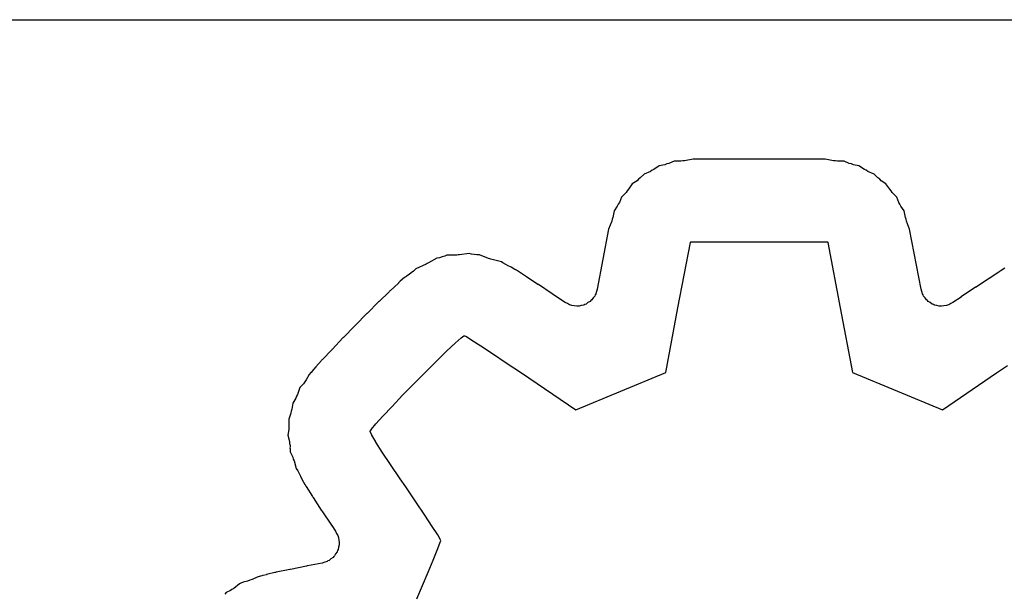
# Model space of a CAD drawing. Extents: x 88 to 361, y -189 to -115.
# Tile 39 of 41: x 350.26 to 356.3, y -120.78 to -117.26. Entities that reach past the tile are written whole.
import ezdxf

# ---------------------------------------------------------------- set-up
doc = ezdxf.new("R2010")
doc.units = 0
doc.header["$MEASUREMENT"] = 0
doc.layers.add('BLACK', color=7, linetype='CONTINUOUS')

msp = doc.modelspace()

# ---------------------------------------------------------------- linework, layer by layer
at = {"layer": 'Black'}
for p, q in [((332.464, -117.264), (361.24, -117.264)), ((354.232, -118.149), (354.219, -118.154)), ((354.244, -118.146), (354.232, -118.149)), ((354.276, -118.133), (354.244, -118.146)), ((354.317, -118.132), (354.276, -118.133)), ((354.329, -118.13), (354.317, -118.132)), ((354.341, -118.13), (354.329, -118.13)), ((354.393, -118.119), (354.341, -118.13)), ((355.202, -118.119), (354.393, -118.119)), ((355.255, -118.13), (355.202, -118.119)), ((355.267, -118.13), (355.255, -118.13)), ((355.279, -118.132), (355.267, -118.13)), ((355.32, -118.133), (355.279, -118.132)), ((355.351, -118.146), (355.32, -118.133)), ((355.364, -118.149), (355.351, -118.146)), ((355.376, -118.154), (355.364, -118.149)), ((354.131, -118.195), (354.093, -118.211)), ((354.141, -118.188), (354.131, -118.195)), ((354.151, -118.183), (354.141, -118.188)), ((354.185, -118.161), (354.151, -118.183)), ((354.219, -118.154), (354.185, -118.161)), ((355.41, -118.161), (355.376, -118.154)), ((355.444, -118.183), (355.41, -118.161)), ((355.455, -118.188), (355.444, -118.183)), ((355.465, -118.195), (355.455, -118.188)), ((355.503, -118.211), (355.465, -118.195)), ((354.049, -118.252), (354.02, -118.271)), ((354.058, -118.243), (354.049, -118.252)), ((354.069, -118.235), (354.058, -118.243)), ((354.093, -118.211), (354.069, -118.235)), ((355.527, -118.235), (355.503, -118.211)), ((355.538, -118.243), (355.527, -118.235)), ((355.547, -118.252), (355.538, -118.243)), ((355.576, -118.271), (355.547, -118.252)), ((353.982, -118.324), (353.954, -118.353)), ((353.989, -118.314), (353.982, -118.324)), ((353.997, -118.305), (353.989, -118.314)), ((354.02, -118.271), (353.997, -118.305)), ((355.599, -118.305), (355.576, -118.271)), ((355.607, -118.314), (355.599, -118.305)), ((355.614, -118.324), (355.607, -118.314)), ((355.642, -118.353), (355.614, -118.324)), ((353.941, -118.385), (353.934, -118.396)), ((353.954, -118.353), (353.941, -118.385)), ((355.655, -118.385), (355.642, -118.353)), ((355.662, -118.396), (355.655, -118.385)), ((353.909, -118.437), (353.901, -118.477)), ((353.928, -118.408), (353.909, -118.437)), ((353.934, -118.396), (353.928, -118.408)), ((355.667, -118.408), (355.662, -118.396)), ((355.687, -118.437), (355.667, -118.408)), ((355.695, -118.477), (355.687, -118.437)), ((353.894, -118.5), (353.874, -118.549)), ((353.897, -118.488), (353.894, -118.5)), ((353.901, -118.477), (353.897, -118.488)), ((355.699, -118.488), (355.695, -118.477)), ((355.701, -118.5), (355.699, -118.488)), ((355.721, -118.549), (355.701, -118.5)), ((353.874, -118.549), (353.805, -118.918)), ((355.791, -118.918), (355.721, -118.549)), ((354.3, -119.032), (354.376, -118.631)), ((354.376, -118.631), (354.377, -118.63)), ((354.376, -118.631), (354.376, -118.631)), ((354.377, -118.629), (354.378, -118.628)), ((354.377, -118.63), (354.377, -118.629)), ((354.377, -118.63), (354.377, -118.63)), ((354.377, -118.63), (354.377, -118.63)), ((354.378, -118.628), (354.378, -118.628)), ((354.378, -118.628), (354.378, -118.628)), ((354.378, -118.628), (354.378, -118.628)), ((354.378, -118.628), (354.379, -118.628)), ((354.379, -118.628), (354.379, -118.627)), ((354.379, -118.627), (354.38, -118.627)), ((354.379, -118.628), (354.379, -118.628)), ((354.38, -118.627), (354.381, -118.627)), ((354.381, -118.627), (355.215, -118.627)), ((355.215, -118.627), (355.216, -118.627)), ((355.216, -118.627), (355.217, -118.627)), ((355.217, -118.627), (355.217, -118.628)), ((355.217, -118.628), (355.217, -118.628)), ((355.217, -118.628), (355.217, -118.628)), ((355.217, -118.628), (355.218, -118.628)), ((355.218, -118.628), (355.218, -118.628)), ((355.218, -118.628), (355.218, -118.628)), ((355.218, -118.628), (355.219, -118.629)), ((355.219, -118.629), (355.219, -118.63)), ((355.219, -118.63), (355.219, -118.63)), ((355.219, -118.63), (355.219, -118.63)), ((355.219, -118.63), (355.22, -118.631)), ((355.22, -118.631), (355.22, -118.631)), ((355.22, -118.631), (355.295, -119.032)), ((352.821, -118.727), (352.77, -118.757)), ((352.837, -118.725), (352.821, -118.727)), ((352.853, -118.719), (352.837, -118.725)), ((352.869, -118.715), (352.853, -118.719)), ((352.883, -118.709), (352.869, -118.715)), ((352.943, -118.709), (352.883, -118.709)), ((352.951, -118.707), (352.943, -118.709)), ((352.959, -118.707), (352.951, -118.707)), ((353.019, -118.699), (352.959, -118.707)), ((353.033, -118.703), (353.019, -118.699)), ((353.05, -118.704), (353.033, -118.703)), ((353.067, -118.707), (353.05, -118.704)), ((353.082, -118.707), (353.067, -118.707)), ((353.138, -118.729), (353.082, -118.707)), ((353.146, -118.731), (353.138, -118.729)), ((353.153, -118.734), (353.146, -118.731)), ((353.217, -118.75), (353.153, -118.734)), ((353.226, -118.757), (353.217, -118.75)), ((352.677, -118.807), (352.663, -118.817)), ((352.691, -118.792), (352.677, -118.807)), ((352.755, -118.764), (352.691, -118.792)), ((352.762, -118.76), (352.755, -118.764)), ((352.77, -118.757), (352.762, -118.76)), ((353.243, -118.766), (353.226, -118.757)), ((353.259, -118.775), (353.243, -118.766)), ((353.277, -118.782), (353.259, -118.775)), ((353.3, -118.796), (353.277, -118.782)), ((353.302, -118.797), (353.3, -118.796)), ((353.305, -118.799), (353.302, -118.797)), ((353.308, -118.801), (353.305, -118.799)), ((353.31, -118.802), (353.308, -118.801)), ((353.365, -118.838), (353.31, -118.802)), ((356.269, -118.813), (356.209, -118.852)), ((356.272, -118.81), (356.269, -118.813)), ((356.276, -118.808), (356.272, -118.81)), ((356.306, -118.789), (356.276, -118.808)), ((352.596, -118.869), (352.59, -118.874)), ((352.622, -118.846), (352.596, -118.869)), ((352.596, -118.869), (352.596, -118.869)), ((352.626, -118.844), (352.622, -118.846)), ((352.628, -118.842), (352.626, -118.844)), ((352.631, -118.841), (352.628, -118.842)), ((352.635, -118.837), (352.631, -118.841)), ((352.65, -118.828), (352.635, -118.837)), ((352.663, -118.817), (352.65, -118.828)), ((353.368, -118.839), (353.365, -118.838)), ((353.37, -118.841), (353.368, -118.839)), ((353.441, -118.888), (353.37, -118.841)), ((356.205, -118.854), (356.129, -118.905)), ((356.207, -118.853), (356.205, -118.854)), ((356.209, -118.852), (356.207, -118.853)), ((352.528, -118.933), (352.467, -118.993)), ((352.531, -118.93), (352.528, -118.933)), ((352.534, -118.928), (352.531, -118.93)), ((352.585, -118.88), (352.534, -118.928)), ((352.59, -118.874), (352.585, -118.879)), ((352.585, -118.879), (352.585, -118.88)), ((353.443, -118.888), (353.441, -118.888)), ((353.444, -118.89), (353.443, -118.888)), ((353.529, -118.946), (353.444, -118.89)), ((353.8, -118.932), (353.796, -118.947)), ((353.805, -118.918), (353.8, -118.932)), ((355.796, -118.932), (355.791, -118.918)), ((355.8, -118.947), (355.796, -118.932)), ((356.126, -118.906), (356.038, -118.965)), ((356.127, -118.905), (356.126, -118.906)), ((356.129, -118.905), (356.127, -118.905)), ((352.465, -118.994), (352.463, -118.996)), ((352.467, -118.993), (352.465, -118.994)), ((353.53, -118.947), (353.529, -118.946)), ((353.531, -118.948), (353.53, -118.947)), ((353.609, -119), (353.531, -118.948)), ((353.761, -118.993), (353.748, -119)), ((353.765, -118.988), (353.761, -118.993)), ((353.771, -118.983), (353.765, -118.988)), ((353.78, -118.971), (353.771, -118.983)), ((353.789, -118.96), (353.78, -118.971)), ((353.792, -118.953), (353.789, -118.96)), ((353.796, -118.947), (353.792, -118.953)), ((355.804, -118.953), (355.8, -118.947)), ((355.807, -118.96), (355.804, -118.953)), ((355.816, -118.971), (355.807, -118.96)), ((355.825, -118.983), (355.816, -118.971)), ((355.831, -118.988), (355.825, -118.983)), ((355.835, -118.993), (355.831, -118.988)), ((355.848, -119), (355.835, -118.993)), ((356.037, -118.967), (355.987, -119)), ((356.038, -118.965), (356.037, -118.966)), ((356.037, -118.966), (356.037, -118.967)), ((352.463, -118.996), (352.395, -119.064)), ((353.622, -119.006), (353.609, -119)), ((353.635, -119.014), (353.622, -119.006)), ((353.642, -119.015), (353.635, -119.014)), ((353.649, -119.018), (353.642, -119.015)), ((353.664, -119.019), (353.649, -119.018)), ((353.679, -119.022), (353.664, -119.019)), ((353.686, -119.021), (353.679, -119.022)), ((353.693, -119.021), (353.686, -119.021)), ((353.707, -119.017), (353.693, -119.021)), ((353.722, -119.015), (353.707, -119.017)), ((353.728, -119.011), (353.722, -119.015)), ((353.736, -119.009), (353.728, -119.011)), ((353.748, -119), (353.736, -119.009)), ((354.225, -119.43), (354.3, -119.032)), ((355.295, -119.032), (355.37, -119.43)), ((355.86, -119.009), (355.848, -119)), ((355.867, -119.011), (355.86, -119.009)), ((355.874, -119.015), (355.867, -119.011)), ((355.888, -119.017), (355.874, -119.015)), ((355.903, -119.021), (355.888, -119.017)), ((355.91, -119.021), (355.903, -119.021)), ((355.917, -119.022), (355.91, -119.021)), ((355.932, -119.019), (355.917, -119.022)), ((355.947, -119.018), (355.932, -119.019)), ((355.953, -119.015), (355.947, -119.018)), ((355.961, -119.014), (355.953, -119.015)), ((355.973, -119.006), (355.961, -119.014)), ((355.987, -119), (355.973, -119.006)), ((352.392, -119.067), (352.321, -119.139)), ((352.393, -119.066), (352.392, -119.067)), ((352.395, -119.064), (352.393, -119.066)), ((352.318, -119.142), (352.248, -119.214)), ((352.319, -119.14), (352.318, -119.142)), ((352.321, -119.139), (352.319, -119.14)), ((352.245, -119.217), (352.18, -119.285)), ((352.246, -119.215), (352.245, -119.217)), ((352.248, -119.214), (352.246, -119.215)), ((352.934, -119.248), (352.97, -119.216)), ((352.97, -119.216), (352.987, -119.205)), ((352.97, -119.216), (352.97, -119.216)), ((352.97, -119.216), (352.97, -119.216)), ((352.987, -119.205), (352.988, -119.204)), ((352.987, -119.205), (352.987, -119.205)), ((352.987, -119.205), (352.987, -119.205)), ((352.988, -119.204), (352.988, -119.204)), ((352.988, -119.204), (352.988, -119.204)), ((352.988, -119.204), (352.988, -119.204)), ((352.988, -119.204), (352.989, -119.204)), ((352.989, -119.204), (352.99, -119.204)), ((352.99, -119.204), (352.99, -119.204)), ((352.99, -119.204), (352.99, -119.204)), ((352.99, -119.204), (352.991, -119.204)), ((352.991, -119.204), (352.992, -119.204)), ((352.992, -119.204), (352.992, -119.204)), ((352.992, -119.204), (352.992, -119.204)), ((352.992, -119.204), (353.001, -119.209)), ((353.001, -119.209), (353.001, -119.209)), ((353.001, -119.209), (353.002, -119.209)), ((353.002, -119.209), (353.036, -119.23)), ((353.036, -119.23), (353.036, -119.23)), ((353.036, -119.23), (353.036, -119.23)), ((353.036, -119.23), (353.09, -119.265)), ((352.176, -119.289), (352.119, -119.349)), ((352.177, -119.287), (352.176, -119.289)), ((352.18, -119.285), (352.177, -119.287)), ((352.822, -119.356), (352.883, -119.296)), ((352.883, -119.296), (352.934, -119.248)), ((352.883, -119.296), (352.883, -119.296)), ((352.883, -119.296), (352.883, -119.296)), ((352.934, -119.248), (352.934, -119.248)), ((352.934, -119.248), (352.934, -119.248)), ((353.09, -119.265), (353.09, -119.265)), ((353.09, -119.265), (353.091, -119.265)), ((353.091, -119.265), (353.162, -119.312)), ((352.113, -119.356), (352.078, -119.394)), ((352.116, -119.352), (352.113, -119.356)), ((352.119, -119.349), (352.116, -119.352)), ((352.753, -119.425), (352.822, -119.356)), ((352.822, -119.356), (352.822, -119.356)), ((352.822, -119.356), (352.822, -119.356)), ((353.162, -119.312), (353.162, -119.312)), ((353.162, -119.312), (353.162, -119.312)), ((353.162, -119.312), (353.247, -119.369)), ((352.064, -119.411), (352.049, -119.428)), ((352.078, -119.395), (352.064, -119.411)), ((352.078, -119.394), (352.078, -119.395)), ((352.078, -119.395), (352.078, -119.395)), ((352.078, -119.395), (352.078, -119.395)), ((353.247, -119.369), (353.247, -119.369)), ((353.247, -119.369), (353.247, -119.369)), ((353.247, -119.369), (353.341, -119.432)), ((356.255, -119.432), (356.321, -119.387)), ((352.019, -119.475), (352.01, -119.486)), ((352.038, -119.441), (352.019, -119.475)), ((352.048, -119.428), (352.038, -119.441)), ((352.049, -119.428), (352.048, -119.428)), ((352.049, -119.428), (352.049, -119.428)), ((352.049, -119.428), (352.049, -119.428)), ((352.682, -119.497), (352.753, -119.425)), ((352.753, -119.425), (352.753, -119.425)), ((352.753, -119.425), (352.753, -119.425)), ((353.341, -119.432), (353.341, -119.432)), ((353.341, -119.432), (353.341, -119.432)), ((353.341, -119.432), (353.673, -119.658)), ((353.673, -119.658), (354.225, -119.43)), ((355.37, -119.43), (355.647, -119.544)), ((355.923, -119.658), (356.255, -119.432)), ((356.255, -119.432), (356.255, -119.432)), ((356.255, -119.432), (356.255, -119.432)), ((351.981, -119.522), (351.966, -119.563)), ((352.002, -119.499), (351.981, -119.522)), ((352.01, -119.486), (352.002, -119.499)), ((352.611, -119.569), (352.682, -119.497)), ((352.682, -119.497), (352.682, -119.497)), ((352.682, -119.497), (352.682, -119.497)), ((351.956, -119.586), (351.937, -119.617)), ((351.96, -119.574), (351.956, -119.586)), ((351.966, -119.563), (351.96, -119.574)), ((352.546, -119.637), (352.611, -119.569)), ((352.611, -119.569), (352.611, -119.569)), ((352.611, -119.569), (352.611, -119.569)), ((355.647, -119.544), (355.647, -119.544)), ((355.647, -119.544), (355.923, -119.658)), ((351.931, -119.655), (351.927, -119.667)), ((351.937, -119.617), (351.931, -119.655)), ((352.489, -119.697), (352.546, -119.637)), ((352.546, -119.637), (352.546, -119.637)), ((352.546, -119.637), (352.546, -119.637)), ((351.925, -119.679), (351.912, -119.716)), ((351.912, -119.716), (351.913, -119.752)), ((351.927, -119.667), (351.925, -119.679)), ((352.446, -119.745), (352.489, -119.697)), ((352.489, -119.697), (352.489, -119.697)), ((352.489, -119.697), (352.489, -119.697)), ((351.912, -119.778), (351.907, -119.813)), ((351.913, -119.752), (351.912, -119.765)), ((351.912, -119.765), (351.912, -119.778)), ((352.412, -119.788), (352.419, -119.778)), ((352.419, -119.777), (352.446, -119.745)), ((352.419, -119.778), (352.419, -119.777)), ((352.419, -119.777), (352.419, -119.777)), ((352.446, -119.745), (352.446, -119.745)), ((352.446, -119.745), (352.446, -119.745)), ((351.907, -119.813), (351.916, -119.852)), ((352.412, -119.789), (352.412, -119.788)), ((352.412, -119.79), (352.412, -119.789)), ((352.412, -119.789), (352.412, -119.789)), ((352.412, -119.791), (352.412, -119.79)), ((352.412, -119.79), (352.412, -119.79)), ((352.412, -119.79), (352.412, -119.79)), ((352.412, -119.792), (352.412, -119.791)), ((352.412, -119.791), (352.412, -119.791)), ((352.412, -119.791), (352.412, -119.791)), ((352.412, -119.793), (352.412, -119.792)), ((352.421, -119.812), (352.412, -119.793)), ((352.421, -119.813), (352.421, -119.812)), ((352.447, -119.855), (352.421, -119.813)), ((352.421, -119.813), (352.421, -119.813)), ((351.916, -119.852), (351.917, -119.864)), ((351.917, -119.864), (351.92, -119.876)), ((351.92, -119.886), (351.919, -119.892)), ((351.919, -119.892), (351.92, -119.897)), ((351.92, -119.876), (351.92, -119.886)), ((351.92, -119.897), (351.921, -119.901)), ((352.447, -119.856), (352.447, -119.855)), ((352.486, -119.917), (352.447, -119.856)), ((352.447, -119.856), (352.447, -119.856)), ((351.921, -119.901), (351.921, -119.915)), ((351.921, -119.915), (351.937, -119.948)), ((351.937, -119.948), (351.94, -119.96)), ((351.94, -119.96), (351.946, -119.972)), ((352.537, -119.994), (352.486, -119.917)), ((352.486, -119.917), (352.486, -119.917)), ((352.486, -119.917), (352.486, -119.917)), ((351.946, -119.972), (351.957, -120.018)), ((351.957, -120.018), (351.968, -120.033)), ((352.596, -120.081), (352.537, -119.994)), ((352.537, -119.994), (352.537, -119.994)), ((352.537, -119.994), (352.537, -119.994)), ((351.968, -120.033), (351.976, -120.049)), ((351.976, -120.049), (351.985, -120.065)), ((351.985, -120.065), (351.992, -120.084)), ((352.63, -120.131), (352.596, -120.081)), ((352.596, -120.081), (352.596, -120.081)), ((352.596, -120.081), (352.596, -120.081)), ((351.992, -120.084), (352.011, -120.116)), ((352.011, -120.116), (352.012, -120.117)), ((352.012, -120.117), (352.015, -120.123)), ((352.015, -120.123), (352.018, -120.127)), ((352.018, -120.127), (352.019, -120.128)), ((352.019, -120.128), (352.058, -120.19)), ((352.692, -120.222), (352.63, -120.131)), ((352.63, -120.131), (352.63, -120.131)), ((352.058, -120.19), (352.059, -120.194)), ((352.059, -120.194), (352.062, -120.197)), ((352.062, -120.197), (352.112, -120.273)), ((352.747, -120.304), (352.692, -120.222)), ((352.112, -120.273), (352.114, -120.276)), ((352.114, -120.276), (352.115, -120.278)), ((352.115, -120.278), (352.174, -120.365)), ((352.793, -120.373), (352.747, -120.304)), ((352.747, -120.304), (352.747, -120.304)), ((352.174, -120.365), (352.175, -120.367)), ((352.175, -120.367), (352.176, -120.368)), ((352.176, -120.368), (352.2, -120.402)), ((352.826, -120.425), (352.793, -120.373)), ((352.2, -120.402), (352.206, -120.416)), ((352.206, -120.416), (352.213, -120.429)), ((352.213, -120.429), (352.215, -120.436)), ((352.215, -120.436), (352.218, -120.442)), ((352.218, -120.442), (352.219, -120.457)), ((352.844, -120.456), (352.826, -120.425)), ((352.217, -120.501), (352.215, -120.516)), ((352.221, -120.486), (352.217, -120.501)), ((352.219, -120.457), (352.222, -120.472)), ((352.222, -120.472), (352.221, -120.479)), ((352.221, -120.479), (352.221, -120.486)), ((352.823, -120.52), (352.84, -120.477)), ((352.84, -120.477), (352.846, -120.46)), ((352.846, -120.46), (352.844, -120.456)), ((352.184, -120.565), (352.171, -120.573)), ((352.188, -120.559), (352.184, -120.565)), ((352.193, -120.554), (352.188, -120.559)), ((352.2, -120.541), (352.193, -120.554)), ((352.209, -120.529), (352.2, -120.541)), ((352.211, -120.522), (352.209, -120.529)), ((352.215, -120.516), (352.211, -120.522)), ((352.798, -120.581), (352.823, -120.52)), ((352.022, -120.617), (351.924, -120.637)), ((352.025, -120.616), (352.022, -120.617)), ((352.027, -120.616), (352.025, -120.616)), ((352.118, -120.599), (352.027, -120.616)), ((352.133, -120.593), (352.118, -120.599)), ((352.147, -120.589), (352.133, -120.593)), ((352.153, -120.585), (352.147, -120.589)), ((352.16, -120.583), (352.153, -120.585)), ((352.171, -120.573), (352.16, -120.583)), ((352.767, -120.655), (352.798, -120.581)), ((351.718, -120.684), (351.688, -120.699)), ((351.731, -120.681), (351.718, -120.684)), ((351.732, -120.681), (351.731, -120.681)), ((351.754, -120.675), (351.732, -120.681)), ((351.732, -120.681), (351.732, -120.681)), ((351.732, -120.681), (351.732, -120.681)), ((351.775, -120.67), (351.754, -120.675)), ((351.776, -120.669), (351.775, -120.67)), ((351.775, -120.67), (351.775, -120.67)), ((351.775, -120.67), (351.775, -120.67)), ((351.826, -120.657), (351.776, -120.669)), ((351.83, -120.656), (351.826, -120.657)), ((351.831, -120.656), (351.83, -120.656)), ((351.835, -120.655), (351.831, -120.656)), ((351.831, -120.656), (351.831, -120.656)), ((351.918, -120.638), (351.835, -120.655)), ((351.921, -120.637), (351.918, -120.638)), ((351.924, -120.637), (351.921, -120.637)), ((352.733, -120.736), (352.767, -120.655)), ((351.611, -120.725), (351.575, -120.754)), ((351.618, -120.722), (351.611, -120.725)), ((351.632, -120.716), (351.618, -120.722)), ((351.659, -120.71), (351.632, -120.716)), ((351.673, -120.704), (351.659, -120.71)), ((351.688, -120.699), (351.673, -120.704)), ((352.699, -120.817), (352.733, -120.736)), ((351.529, -120.78), (351.52, -120.79)), ((351.554, -120.767), (351.529, -120.78)), ((351.564, -120.76), (351.554, -120.767)), ((351.575, -120.754), (351.564, -120.76))]:
    msp.add_line(p, q, dxfattribs=at)

doc.saveas('drawing.dxf')
